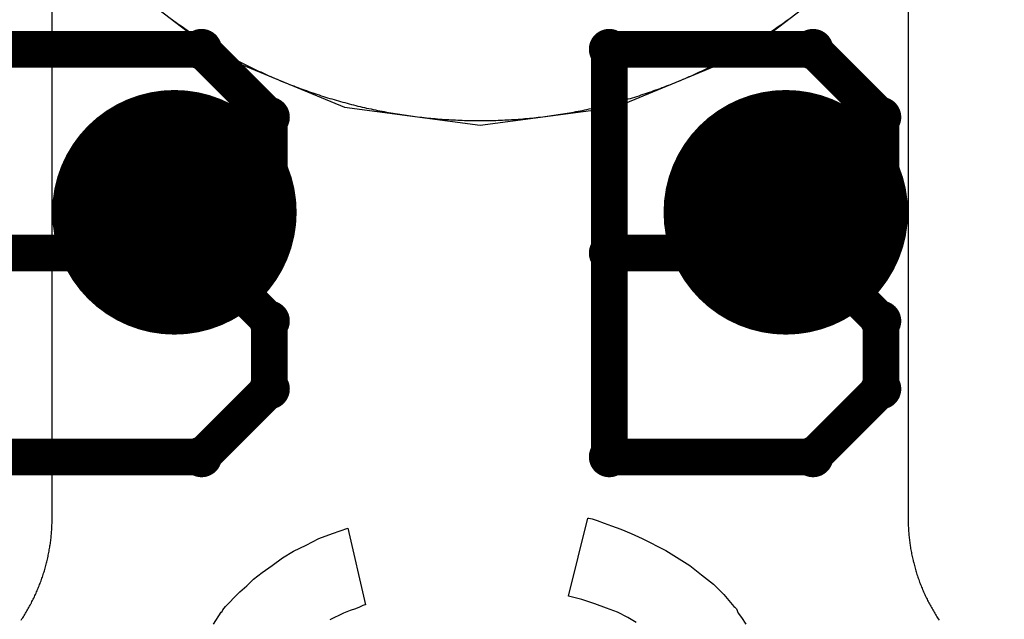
# Model space of a CAD drawing. Extents: x -1.5 to 9, y -3 to 5.
# Tile 88 of 256: x 0.3123 to 0.3929, y 2.0167 to 2.0657. Entities that reach past the tile are written whole.
import ezdxf

# ---------------------------------------------------------------- set-up
doc = ezdxf.new("R2010")
doc.units = 0
doc.layers.get('0').update_dxf_attribs({"linetype": 'CONTINUOUS'})
for name, color, linetype in [('qfn16-30-34-a_copper_signal_1', 1, 'CONTINUOUS'), ('qfn16-30-34-a_copper_signal_2', 1, 'CONTINUOUS'), ('qfn16-30-34-a_copper_signal_bot', 5, 'CONTINUOUS'), ('qfn16-30-34-a_copper_signal_top', 1, 'CONTINUOUS'), ('qfn16-30-34-a_drawing_1', 1, 'CONTINUOUS'), ('qfn16-30-34-a_drillmap_1', 1, 'CONTINUOUS'), ('qfn16-30-34-a_legend_top', 2, 'CONTINUOUS'), ('qfn16-30-34-a_pth_drill', 1, 'CONTINUOUS')]:
    doc.layers.add(name, color=color, linetype=linetype)

# ---------------------------------------------------------------- blocks, each defined once
blk = doc.blocks.new('D29')
at = {"const_width": 0.01}
blk.add_lwpolyline([(-0.005, 0, 1), (0.005, 0, 1)], format="xyb", close=True, dxfattribs=at)
blk = doc.blocks.new('D64')
at = {"const_width": 0.005}
blk.add_lwpolyline([(-0.0025, 0, 1), (0.0025, 0, 1)], format="xyb", close=True, dxfattribs=at)
blk = doc.blocks.new('D69')
at = {"const_width": 0.001667}
blk.add_lwpolyline([(-0.000833, 0, 1), (0.000833, 0, 1)], format="xyb", close=True, dxfattribs=at)
blk = doc.blocks.new('D44')
at = {"const_width": 0.0025}
blk.add_lwpolyline([(-0.00125, 0, 1), (0.00125, 0, 1)], format="xyb", close=True, dxfattribs=at)

msp = doc.modelspace()

# ---------------------------------------------------------------- linework, layer by layer
at = {"layer": 'qfn16-30-34-a_copper_signal_1', "color": 1}
msp.add_lwpolyline([(0.324812, 2.065768), (0.32496, 2.06566), (0.325108, 2.065552), (0.325257, 2.065445), (0.325406, 2.065339), (0.325556, 2.065233), (0.325707, 2.065128), (0.325857, 2.065023), (0.326008, 2.064919), (0.32616, 2.064816), (0.326312, 2.064713), (0.326464, 2.064612), (0.326617, 2.06451), (0.326771, 2.06441), (0.326925, 2.06431), (0.327079, 2.064211), (0.327233, 2.064112), (0.327389, 2.064014), (0.327544, 2.063917), (0.3277, 2.06382), (0.327856, 2.063724), (0.328013, 2.063629), (0.32817, 2.063535), (0.328328, 2.063441), (0.328486, 2.063348), (0.328644, 2.063255), (0.328803, 2.063163), (0.328962, 2.063072), (0.329122, 2.062982), (0.329282, 2.062892), (0.329442, 2.062803), (0.329603, 2.062715), (0.329764, 2.062627), (0.329925, 2.06254), (0.330087, 2.062454), (0.330249, 2.062368), (0.330412, 2.062283), (0.330575, 2.062199), (0.330738, 2.062115), (0.330902, 2.062033), (0.331066, 2.061951), (0.33123, 2.061869), (0.331395, 2.061789), (0.33156, 2.061709), (0.331725, 2.06163), (0.331891, 2.061551), (0.332057, 2.061473), (0.332224, 2.061396), (0.33239, 2.06132), (0.332557, 2.061244), (0.332725, 2.061169), (0.332893, 2.061095), (0.333061, 2.061022), (0.333229, 2.060949), (0.333398, 2.060877), (0.333567, 2.060806), (0.333736, 2.060735), (0.333906, 2.060665), (0.334075, 2.060596), (0.334246, 2.060528), (0.334416, 2.06046), (0.334587, 2.060393), (0.334758, 2.060327), (0.334929, 2.060262), (0.335101, 2.060197), (0.335273, 2.060133), (0.335445, 2.06007), (0.335617, 2.060008), (0.33579, 2.059946), (0.335963, 2.059885), (0.336136, 2.059825), (0.33631, 2.059765), (0.336484, 2.059706), (0.336658, 2.059649), (0.336832, 2.059591), (0.337006, 2.059535), (0.337181, 2.059479), (0.337356, 2.059424), (0.337531, 2.05937), (0.337707, 2.059317), (0.337882, 2.059264), (0.338058, 2.059212), (0.338235, 2.059161), (0.338411, 2.05911), (0.338587, 2.059061), (0.338764, 2.059012), (0.338941, 2.058964), (0.339118, 2.058917), (0.339296, 2.05887), (0.339473, 2.058824), (0.339651, 2.058779), (0.339829, 2.058735), (0.340007, 2.058691), (0.340186, 2.058649), (0.340364, 2.058607), (0.340543, 2.058566), (0.340722, 2.058525), (0.340901, 2.058485), (0.34108, 2.058447), (0.341259, 2.058408), (0.341439, 2.058371), (0.341619, 2.058334), (0.341799, 2.058299), (0.341979, 2.058264), (0.342159, 2.058229), (0.342339, 2.058196), (0.34252, 2.058163), (0.3427, 2.058131), (0.342881, 2.0581), (0.343062, 2.05807), (0.343243, 2.058041), (0.343424, 2.058012), (0.343605, 2.057984), (0.343787, 2.057956), (0.343968, 2.05793), (0.34415, 2.057905), (0.344331, 2.05788), (0.344513, 2.057856), (0.344695, 2.057832), (0.344877, 2.05781), (0.345059, 2.057788), (0.345241, 2.057767), (0.345424, 2.057747), (0.345606, 2.057728), (0.345789, 2.057709), (0.345971, 2.057691), (0.346154, 2.057674), (0.346337, 2.057658), (0.346519, 2.057643), (0.346702, 2.057628), (0.346885, 2.057614), (0.347068, 2.057601), (0.347251, 2.057589), (0.347434, 2.057577), (0.347617, 2.057567), (0.3478, 2.057557), (0.347983, 2.057548), (0.348166, 2.057539), (0.34835, 2.057532), (0.348533, 2.057525), (0.348716, 2.057519), (0.3489, 2.057514), (0.349083, 2.05751), (0.349266, 2.057506), (0.34945, 2.057503), (0.349633, 2.057501), (0.349817, 2.0575), (0.35, 2.0575), (0.350183, 2.0575), (0.350367, 2.057501), (0.35055, 2.057503), (0.350734, 2.057506), (0.350917, 2.05751), (0.3511, 2.057514), (0.351284, 2.057519), (0.351467, 2.057525), (0.35165, 2.057532), (0.351834, 2.057539), (0.352017, 2.057548), (0.3522, 2.057557), (0.352383, 2.057567), (0.352566, 2.057577), (0.352749, 2.057589), (0.352932, 2.057601), (0.353115, 2.057614), (0.353298, 2.057628), (0.353481, 2.057643), (0.353663, 2.057658), (0.353846, 2.057674), (0.354029, 2.057691), (0.354211, 2.057709), (0.354394, 2.057728), (0.354576, 2.057747), (0.354759, 2.057767), (0.354941, 2.057788), (0.355123, 2.05781), (0.355305, 2.057832), (0.355487, 2.057856), (0.355669, 2.05788), (0.35585, 2.057905), (0.356032, 2.05793), (0.356213, 2.057956), (0.356395, 2.057984), (0.356576, 2.058012), (0.356757, 2.058041), (0.356938, 2.05807), (0.357119, 2.0581), (0.3573, 2.058131), (0.35748, 2.058163), (0.357661, 2.058196), (0.357841, 2.058229), (0.358021, 2.058264), (0.358201, 2.058299), (0.358381, 2.058334), (0.358561, 2.058371), (0.358741, 2.058408), (0.35892, 2.058447), (0.359099, 2.058485), (0.359278, 2.058525), (0.359457, 2.058566), (0.359636, 2.058607), (0.359814, 2.058649), (0.359993, 2.058691), (0.360171, 2.058735), (0.360349, 2.058779), (0.360527, 2.058824), (0.360704, 2.05887), (0.360882, 2.058917), (0.361059, 2.058964), (0.361236, 2.059012), (0.361413, 2.059061), (0.361589, 2.05911), (0.361765, 2.059161), (0.361942, 2.059212), (0.362118, 2.059264), (0.362293, 2.059317), (0.362469, 2.05937), (0.362644, 2.059424), (0.362819, 2.059479), (0.362994, 2.059535), (0.363168, 2.059591), (0.363342, 2.059649), (0.363516, 2.059706), (0.36369, 2.059765), (0.363864, 2.059825), (0.364037, 2.059885), (0.36421, 2.059946), (0.364383, 2.060008), (0.364555, 2.06007), (0.364727, 2.060133), (0.364899, 2.060197), (0.365071, 2.060262), (0.365242, 2.060327), (0.365413, 2.060393), (0.365584, 2.06046), (0.365754, 2.060528), (0.365925, 2.060596), (0.366094, 2.060665), (0.366264, 2.060735), (0.366433, 2.060806), (0.366602, 2.060877), (0.366771, 2.060949), (0.366939, 2.061022), (0.367107, 2.061095), (0.367275, 2.061169), (0.367443, 2.061244), (0.36761, 2.06132), (0.367776, 2.061396), (0.367943, 2.061473), (0.368109, 2.061551), (0.368275, 2.06163), (0.36844, 2.061709), (0.368605, 2.061789), (0.36877, 2.061869), (0.368934, 2.061951), (0.369098, 2.062033), (0.369262, 2.062115), (0.369425, 2.062199), (0.369588, 2.062283), (0.369751, 2.062368), (0.369913, 2.062454), (0.370075, 2.06254), (0.370236, 2.062627), (0.370397, 2.062715), (0.370558, 2.062803), (0.370718, 2.062892), (0.370878, 2.062982), (0.371038, 2.063072), (0.371197, 2.063163), (0.371356, 2.063255), (0.371514, 2.063348), (0.371672, 2.063441), (0.37183, 2.063535), (0.371987, 2.063629), (0.372144, 2.063724), (0.3723, 2.06382), (0.372456, 2.063917), (0.372611, 2.064014), (0.372767, 2.064112), (0.372921, 2.064211), (0.373075, 2.06431), (0.373229, 2.06441), (0.373383, 2.06451), (0.373536, 2.064612), (0.373688, 2.064713), (0.37384, 2.064816), (0.373992, 2.064919), (0.374143, 2.065023), (0.374293, 2.065128), (0.374444, 2.065233), (0.374594, 2.065339), (0.374743, 2.065445), (0.374892, 2.065552), (0.37504, 2.06566), (0.375188, 2.065768)], dxfattribs=at)
at = {"layer": 'qfn16-30-34-a_copper_signal_2', "color": 1}
for points in [[(0.312472, 2.016666), (0.312532, 2.016757), (0.312592, 2.016849), (0.312651, 2.01694), (0.312709, 2.017033), (0.312767, 2.017125), (0.312824, 2.017218), (0.31288, 2.017312), (0.312936, 2.017406), (0.31299, 2.0175), (0.313045, 2.017595), (0.313098, 2.01769), (0.313151, 2.017785), (0.313203, 2.017881), (0.313255, 2.017977), (0.313275, 2.018015), (0.313305, 2.018074), (0.313355, 2.018171), (0.313405, 2.018268), (0.313453, 2.018366), (0.313501, 2.018464), (0.313548, 2.018562), (0.313595, 2.018661), (0.31364, 2.01876), (0.313685, 2.018859), (0.31373, 2.018959), (0.313773, 2.019059), (0.313816, 2.019159), (0.313858, 2.01926), (0.3139, 2.019361), (0.31394, 2.019462), (0.31398, 2.019563), (0.314019, 2.019665), (0.314058, 2.019767), (0.314096, 2.01987), (0.314132, 2.019972), (0.314169, 2.020075), (0.314204, 2.020178), (0.314239, 2.020282), (0.314273, 2.020385), (0.314306, 2.020489), (0.314338, 2.020593), (0.31437, 2.020698), (0.314401, 2.020803), (0.314431, 2.020907), (0.31446, 2.021012), (0.314489, 2.021118), (0.314517, 2.021223), (0.314544, 2.021329), (0.31457, 2.021435), (0.314596, 2.021541), (0.31462, 2.021647), (0.314645, 2.021753), (0.314657, 2.021812), (0.314668, 2.02186), (0.31469, 2.021967), (0.314712, 2.022074), (0.314733, 2.022181), (0.314753, 2.022288), (0.314772, 2.022395), (0.314791, 2.022503), (0.314808, 2.02261), (0.314825, 2.022718), (0.314842, 2.022826), (0.314857, 2.022934), (0.314872, 2.023042), (0.314886, 2.02315), (0.314899, 2.023259), (0.314911, 2.023367), (0.314922, 2.023475), (0.314933, 2.023584), (0.314943, 2.023693), (0.314952, 2.023801), (0.314961, 2.02391), (0.314968, 2.024019), (0.314975, 2.024128), (0.314978, 2.024181), (0.314981, 2.024237), (0.314986, 2.024346), (0.31499, 2.024455), (0.314994, 2.024564), (0.314997, 2.024673), (0.314998, 2.024782), (0.315, 2.024891), (0.315, 2.025), (0.315, 2.025022), (0.315, 2.06789)], [(0.385, 2.06789), (0.385, 2.025), (0.385, 2.024891), (0.385002, 2.024782), (0.385003, 2.024673), (0.385006, 2.024564), (0.38501, 2.024455), (0.385014, 2.024346), (0.385019, 2.024237), (0.385025, 2.024128), (0.385032, 2.024025), (0.385039, 2.02391), (0.385048, 2.023801), (0.385057, 2.023693), (0.385067, 2.023584), (0.385078, 2.023475), (0.385089, 2.023367), (0.385101, 2.023259), (0.385114, 2.02315), (0.385128, 2.023042), (0.385143, 2.022934), (0.385158, 2.022826), (0.385175, 2.022718), (0.385192, 2.02261), (0.385209, 2.022503), (0.385228, 2.022395), (0.385247, 2.022288), (0.385267, 2.022181), (0.385288, 2.022074), (0.38531, 2.021967), (0.385332, 2.02186), (0.385356, 2.021753), (0.38538, 2.021647), (0.385404, 2.021541), (0.385418, 2.021482), (0.38543, 2.021435), (0.385456, 2.021329), (0.385483, 2.021223), (0.385511, 2.021118), (0.38554, 2.021012), (0.385569, 2.020907), (0.385599, 2.020803), (0.38563, 2.020698), (0.385662, 2.020593), (0.385694, 2.020489), (0.385727, 2.020385), (0.385761, 2.020282), (0.385796, 2.020178), (0.385831, 2.020075), (0.385868, 2.019972), (0.385904, 2.01987), (0.385942, 2.019767), (0.385981, 2.019665), (0.38602, 2.019563), (0.38606, 2.019462), (0.3861, 2.019361), (0.386142, 2.01926), (0.386184, 2.019159), (0.386227, 2.019059), (0.38627, 2.018959), (0.386315, 2.018859), (0.38636, 2.01876), (0.386405, 2.018661), (0.386452, 2.018562), (0.386499, 2.018464), (0.386547, 2.018366), (0.386595, 2.018268), (0.386645, 2.018171), (0.386695, 2.018074), (0.386745, 2.017977), (0.386797, 2.017881), (0.386849, 2.017785), (0.386902, 2.01769), (0.386955, 2.017595), (0.38701, 2.0175), (0.387064, 2.017406), (0.38712, 2.017312), (0.387176, 2.017218), (0.387211, 2.017161), (0.387233, 2.017125), (0.387291, 2.017033), (0.387349, 2.01694), (0.387408, 2.016849), (0.387468, 2.016757), (0.387528, 2.016666)], [(0.324812, 2.065768), (0.32496, 2.06566), (0.325108, 2.065552), (0.325257, 2.065445), (0.325406, 2.065339), (0.325556, 2.065233), (0.325707, 2.065128), (0.325857, 2.065023), (0.326008, 2.064919), (0.32616, 2.064816), (0.326312, 2.064713), (0.326464, 2.064612), (0.326617, 2.06451), (0.326771, 2.06441), (0.326925, 2.06431), (0.327079, 2.064211), (0.327233, 2.064112), (0.327389, 2.064014), (0.327544, 2.063917), (0.3277, 2.06382), (0.327856, 2.063724), (0.328013, 2.063629), (0.32817, 2.063535), (0.328328, 2.063441), (0.328486, 2.063348), (0.328644, 2.063255), (0.328803, 2.063163), (0.328962, 2.063072), (0.329122, 2.062982), (0.329282, 2.062892), (0.329442, 2.062803), (0.329603, 2.062715), (0.329764, 2.062627), (0.329925, 2.06254), (0.330087, 2.062454), (0.330249, 2.062368), (0.330412, 2.062283), (0.330575, 2.062199), (0.330738, 2.062115), (0.330902, 2.062033), (0.331066, 2.061951), (0.33123, 2.061869), (0.331395, 2.061789), (0.33156, 2.061709), (0.331725, 2.06163), (0.331891, 2.061551), (0.332057, 2.061473), (0.332224, 2.061396), (0.33239, 2.06132), (0.332557, 2.061244), (0.332725, 2.061169), (0.332893, 2.061095), (0.333061, 2.061022), (0.333229, 2.060949), (0.333398, 2.060877), (0.333567, 2.060806), (0.333736, 2.060735), (0.333906, 2.060665), (0.334075, 2.060596), (0.334246, 2.060528), (0.334416, 2.06046), (0.334587, 2.060393), (0.334758, 2.060327), (0.334929, 2.060262), (0.335101, 2.060197), (0.335273, 2.060133), (0.335445, 2.06007), (0.335617, 2.060008), (0.33579, 2.059946), (0.335963, 2.059885), (0.336136, 2.059825), (0.33631, 2.059765), (0.336484, 2.059706), (0.336658, 2.059649), (0.336832, 2.059591), (0.337006, 2.059535), (0.337181, 2.059479), (0.337356, 2.059424), (0.337531, 2.05937), (0.337707, 2.059317), (0.337882, 2.059264), (0.338058, 2.059212), (0.338235, 2.059161), (0.338411, 2.05911), (0.338587, 2.059061), (0.338764, 2.059012), (0.338941, 2.058964), (0.339118, 2.058917), (0.339296, 2.05887), (0.339473, 2.058824), (0.339651, 2.058779), (0.339829, 2.058735), (0.340007, 2.058691), (0.340186, 2.058649), (0.340364, 2.058607), (0.340543, 2.058566), (0.340722, 2.058525), (0.340901, 2.058485), (0.34108, 2.058447), (0.341259, 2.058408), (0.341439, 2.058371), (0.341619, 2.058334), (0.341799, 2.058299), (0.341979, 2.058264), (0.342159, 2.058229), (0.342339, 2.058196), (0.34252, 2.058163), (0.3427, 2.058131), (0.342881, 2.0581), (0.343062, 2.05807), (0.343243, 2.058041), (0.343424, 2.058012), (0.343605, 2.057984), (0.343787, 2.057956), (0.343968, 2.05793), (0.34415, 2.057905), (0.344331, 2.05788), (0.344513, 2.057856), (0.344695, 2.057832), (0.344877, 2.05781), (0.345059, 2.057788), (0.345241, 2.057767), (0.345424, 2.057747), (0.345606, 2.057728), (0.345789, 2.057709), (0.345971, 2.057691), (0.346154, 2.057674), (0.346337, 2.057658), (0.346519, 2.057643), (0.346702, 2.057628), (0.346885, 2.057614), (0.347068, 2.057601), (0.347251, 2.057589), (0.347434, 2.057577), (0.347617, 2.057567), (0.3478, 2.057557), (0.347983, 2.057548), (0.348166, 2.057539), (0.34835, 2.057532), (0.348533, 2.057525), (0.348716, 2.057519), (0.3489, 2.057514), (0.349083, 2.05751), (0.349266, 2.057506), (0.34945, 2.057503), (0.349633, 2.057501), (0.349817, 2.0575), (0.35, 2.0575), (0.350183, 2.0575), (0.350367, 2.057501), (0.35055, 2.057503), (0.350734, 2.057506), (0.350917, 2.05751), (0.3511, 2.057514), (0.351284, 2.057519), (0.351467, 2.057525), (0.35165, 2.057532), (0.351834, 2.057539), (0.352017, 2.057548), (0.3522, 2.057557), (0.352383, 2.057567), (0.352566, 2.057577), (0.352749, 2.057589), (0.352932, 2.057601), (0.353115, 2.057614), (0.353298, 2.057628), (0.353481, 2.057643), (0.353663, 2.057658), (0.353846, 2.057674), (0.354029, 2.057691), (0.354211, 2.057709), (0.354394, 2.057728), (0.354576, 2.057747), (0.354759, 2.057767), (0.354941, 2.057788), (0.355123, 2.05781), (0.355305, 2.057832), (0.355487, 2.057856), (0.355669, 2.05788), (0.35585, 2.057905), (0.356032, 2.05793), (0.356213, 2.057956), (0.356395, 2.057984), (0.356576, 2.058012), (0.356757, 2.058041), (0.356938, 2.05807), (0.357119, 2.0581), (0.3573, 2.058131), (0.35748, 2.058163), (0.357661, 2.058196), (0.357841, 2.058229), (0.358021, 2.058264), (0.358201, 2.058299), (0.358381, 2.058334), (0.358561, 2.058371), (0.358741, 2.058408), (0.35892, 2.058447), (0.359099, 2.058485), (0.359278, 2.058525), (0.359457, 2.058566), (0.359636, 2.058607), (0.359814, 2.058649), (0.359993, 2.058691), (0.360171, 2.058735), (0.360349, 2.058779), (0.360527, 2.058824), (0.360704, 2.05887), (0.360882, 2.058917), (0.361059, 2.058964), (0.361236, 2.059012), (0.361413, 2.059061), (0.361589, 2.05911), (0.361765, 2.059161), (0.361942, 2.059212), (0.362118, 2.059264), (0.362293, 2.059317), (0.362469, 2.05937), (0.362644, 2.059424), (0.362819, 2.059479), (0.362994, 2.059535), (0.363168, 2.059591), (0.363342, 2.059649), (0.363516, 2.059706), (0.36369, 2.059765), (0.363864, 2.059825), (0.364037, 2.059885), (0.36421, 2.059946), (0.364383, 2.060008), (0.364555, 2.06007), (0.364727, 2.060133), (0.364899, 2.060197), (0.365071, 2.060262), (0.365242, 2.060327), (0.365413, 2.060393), (0.365584, 2.06046), (0.365754, 2.060528), (0.365925, 2.060596), (0.366094, 2.060665), (0.366264, 2.060735), (0.366433, 2.060806), (0.366602, 2.060877), (0.366771, 2.060949), (0.366939, 2.061022), (0.367107, 2.061095), (0.367275, 2.061169), (0.367443, 2.061244), (0.36761, 2.06132), (0.367776, 2.061396), (0.367943, 2.061473), (0.368109, 2.061551), (0.368275, 2.06163), (0.36844, 2.061709), (0.368605, 2.061789), (0.36877, 2.061869), (0.368934, 2.061951), (0.369098, 2.062033), (0.369262, 2.062115), (0.369425, 2.062199), (0.369588, 2.062283), (0.369751, 2.062368), (0.369913, 2.062454), (0.370075, 2.06254), (0.370236, 2.062627), (0.370397, 2.062715), (0.370558, 2.062803), (0.370718, 2.062892), (0.370878, 2.062982), (0.371038, 2.063072), (0.371197, 2.063163), (0.371356, 2.063255), (0.371514, 2.063348), (0.371672, 2.063441), (0.37183, 2.063535), (0.371987, 2.063629), (0.372144, 2.063724), (0.3723, 2.06382), (0.372456, 2.063917), (0.372611, 2.064014), (0.372767, 2.064112), (0.372921, 2.064211), (0.373075, 2.06431), (0.373229, 2.06441), (0.373383, 2.06451), (0.373536, 2.064612), (0.373688, 2.064713), (0.37384, 2.064816), (0.373992, 2.064919), (0.374143, 2.065023), (0.374293, 2.065128), (0.374444, 2.065233), (0.374594, 2.065339), (0.374743, 2.065445), (0.374892, 2.065552), (0.37504, 2.06566), (0.375188, 2.065768)]]:
    msp.add_lwpolyline(points, dxfattribs=at)
at = {"layer": 'qfn16-30-34-a_copper_signal_bot', "color": 5}
msp.add_lwpolyline([(0.338905, 2.141406), (0.328567, 2.137124), (0.319689, 2.130311), (0.312876, 2.121433), (0.308594, 2.111095), (0.307133, 2.1), (0.308594, 2.088905), (0.312876, 2.078567), (0.319689, 2.069689), (0.328567, 2.062876), (0.338905, 2.058594), (0.35, 2.057133), (0.361095, 2.058594), (0.371433, 2.062876), (0.380311, 2.069689), (0.387124, 2.078567), (0.391406, 2.088905), (0.392867, 2.1), (0.391406, 2.111095), (0.387124, 2.121433), (0.380311, 2.130311), (0.371433, 2.137124), (0.361095, 2.141406)], dxfattribs=at)
at = {"layer": 'qfn16-30-34-a_copper_signal_top', "color": 1}
msp.add_lwpolyline([(0.324812, 2.065768), (0.32496, 2.06566), (0.325108, 2.065552), (0.325257, 2.065445), (0.325406, 2.065339), (0.325556, 2.065233), (0.325707, 2.065128), (0.325857, 2.065023), (0.326008, 2.064919), (0.32616, 2.064816), (0.326312, 2.064713), (0.326464, 2.064612), (0.326617, 2.06451), (0.326771, 2.06441), (0.326925, 2.06431), (0.327079, 2.064211), (0.327233, 2.064112), (0.327389, 2.064014), (0.327544, 2.063917), (0.3277, 2.06382), (0.327856, 2.063724), (0.328013, 2.063629), (0.32817, 2.063535), (0.328328, 2.063441), (0.328486, 2.063348), (0.328644, 2.063255), (0.328803, 2.063163), (0.328962, 2.063072), (0.329122, 2.062982), (0.329282, 2.062892), (0.329442, 2.062803), (0.329603, 2.062715), (0.329764, 2.062627), (0.329925, 2.06254), (0.330087, 2.062454), (0.330249, 2.062368), (0.330412, 2.062283), (0.330575, 2.062199), (0.330738, 2.062115), (0.330902, 2.062033), (0.331066, 2.061951), (0.33123, 2.061869), (0.331395, 2.061789), (0.33156, 2.061709), (0.331725, 2.06163), (0.331891, 2.061551), (0.332057, 2.061473), (0.332224, 2.061396), (0.33239, 2.06132), (0.332557, 2.061244), (0.332725, 2.061169), (0.332893, 2.061095), (0.333061, 2.061022), (0.333229, 2.060949), (0.333398, 2.060877), (0.333567, 2.060806), (0.333736, 2.060735), (0.333906, 2.060665), (0.334075, 2.060596), (0.334246, 2.060528), (0.334416, 2.06046), (0.334587, 2.060393), (0.334758, 2.060327), (0.334929, 2.060262), (0.335101, 2.060197), (0.335273, 2.060133), (0.335445, 2.06007), (0.335617, 2.060008), (0.33579, 2.059946), (0.335963, 2.059885), (0.336136, 2.059825), (0.33631, 2.059765), (0.336484, 2.059706), (0.336658, 2.059649), (0.336832, 2.059591), (0.337006, 2.059535), (0.337181, 2.059479), (0.337356, 2.059424), (0.337531, 2.05937), (0.337707, 2.059317), (0.337882, 2.059264), (0.338058, 2.059212), (0.338235, 2.059161), (0.338411, 2.05911), (0.338587, 2.059061), (0.338764, 2.059012), (0.338941, 2.058964), (0.339118, 2.058917), (0.339296, 2.05887), (0.339473, 2.058824), (0.339651, 2.058779), (0.339829, 2.058735), (0.340007, 2.058691), (0.340186, 2.058649), (0.340364, 2.058607), (0.340543, 2.058566), (0.340722, 2.058525), (0.340901, 2.058485), (0.34108, 2.058447), (0.341259, 2.058408), (0.341439, 2.058371), (0.341619, 2.058334), (0.341799, 2.058299), (0.341979, 2.058264), (0.342159, 2.058229), (0.342339, 2.058196), (0.34252, 2.058163), (0.3427, 2.058131), (0.342881, 2.0581), (0.343062, 2.05807), (0.343243, 2.058041), (0.343424, 2.058012), (0.343605, 2.057984), (0.343787, 2.057956), (0.343968, 2.05793), (0.34415, 2.057905), (0.344331, 2.05788), (0.344513, 2.057856), (0.344695, 2.057832), (0.344877, 2.05781), (0.345059, 2.057788), (0.345241, 2.057767), (0.345424, 2.057747), (0.345606, 2.057728), (0.345789, 2.057709), (0.345971, 2.057691), (0.346154, 2.057674), (0.346337, 2.057658), (0.346519, 2.057643), (0.346702, 2.057628), (0.346885, 2.057614), (0.347068, 2.057601), (0.347251, 2.057589), (0.347434, 2.057577), (0.347617, 2.057567), (0.3478, 2.057557), (0.347983, 2.057548), (0.348166, 2.057539), (0.34835, 2.057532), (0.348533, 2.057525), (0.348716, 2.057519), (0.3489, 2.057514), (0.349083, 2.05751), (0.349266, 2.057506), (0.34945, 2.057503), (0.349633, 2.057501), (0.349817, 2.0575), (0.35, 2.0575), (0.350183, 2.0575), (0.350367, 2.057501), (0.35055, 2.057503), (0.350734, 2.057506), (0.350917, 2.05751), (0.3511, 2.057514), (0.351284, 2.057519), (0.351467, 2.057525), (0.35165, 2.057532), (0.351834, 2.057539), (0.352017, 2.057548), (0.3522, 2.057557), (0.352383, 2.057567), (0.352566, 2.057577), (0.352749, 2.057589), (0.352932, 2.057601), (0.353115, 2.057614), (0.353298, 2.057628), (0.353481, 2.057643), (0.353663, 2.057658), (0.353846, 2.057674), (0.354029, 2.057691), (0.354211, 2.057709), (0.354394, 2.057728), (0.354576, 2.057747), (0.354759, 2.057767), (0.354941, 2.057788), (0.355123, 2.05781), (0.355305, 2.057832), (0.355487, 2.057856), (0.355669, 2.05788), (0.35585, 2.057905), (0.356032, 2.05793), (0.356213, 2.057956), (0.356395, 2.057984), (0.356576, 2.058012), (0.356757, 2.058041), (0.356938, 2.05807), (0.357119, 2.0581), (0.3573, 2.058131), (0.35748, 2.058163), (0.357661, 2.058196), (0.357841, 2.058229), (0.358021, 2.058264), (0.358201, 2.058299), (0.358381, 2.058334), (0.358561, 2.058371), (0.358741, 2.058408), (0.35892, 2.058447), (0.359099, 2.058485), (0.359278, 2.058525), (0.359457, 2.058566), (0.359636, 2.058607), (0.359814, 2.058649), (0.359993, 2.058691), (0.360171, 2.058735), (0.360349, 2.058779), (0.360527, 2.058824), (0.360704, 2.05887), (0.360882, 2.058917), (0.361059, 2.058964), (0.361236, 2.059012), (0.361413, 2.059061), (0.361589, 2.05911), (0.361765, 2.059161), (0.361942, 2.059212), (0.362118, 2.059264), (0.362293, 2.059317), (0.362469, 2.05937), (0.362644, 2.059424), (0.362819, 2.059479), (0.362994, 2.059535), (0.363168, 2.059591), (0.363342, 2.059649), (0.363516, 2.059706), (0.36369, 2.059765), (0.363864, 2.059825), (0.364037, 2.059885), (0.36421, 2.059946), (0.364383, 2.060008), (0.364555, 2.06007), (0.364727, 2.060133), (0.364899, 2.060197), (0.365071, 2.060262), (0.365242, 2.060327), (0.365413, 2.060393), (0.365584, 2.06046), (0.365754, 2.060528), (0.365925, 2.060596), (0.366094, 2.060665), (0.366264, 2.060735), (0.366433, 2.060806), (0.366602, 2.060877), (0.366771, 2.060949), (0.366939, 2.061022), (0.367107, 2.061095), (0.367275, 2.061169), (0.367443, 2.061244), (0.36761, 2.06132), (0.367776, 2.061396), (0.367943, 2.061473), (0.368109, 2.061551), (0.368275, 2.06163), (0.36844, 2.061709), (0.368605, 2.061789), (0.36877, 2.061869), (0.368934, 2.061951), (0.369098, 2.062033), (0.369262, 2.062115), (0.369425, 2.062199), (0.369588, 2.062283), (0.369751, 2.062368), (0.369913, 2.062454), (0.370075, 2.06254), (0.370236, 2.062627), (0.370397, 2.062715), (0.370558, 2.062803), (0.370718, 2.062892), (0.370878, 2.062982), (0.371038, 2.063072), (0.371197, 2.063163), (0.371356, 2.063255), (0.371514, 2.063348), (0.371672, 2.063441), (0.37183, 2.063535), (0.371987, 2.063629), (0.372144, 2.063724), (0.3723, 2.06382), (0.372456, 2.063917), (0.372611, 2.064014), (0.372767, 2.064112), (0.372921, 2.064211), (0.373075, 2.06431), (0.373229, 2.06441), (0.373383, 2.06451), (0.373536, 2.064612), (0.373688, 2.064713), (0.37384, 2.064816), (0.373992, 2.064919), (0.374143, 2.065023), (0.374293, 2.065128), (0.374444, 2.065233), (0.374594, 2.065339), (0.374743, 2.065445), (0.374892, 2.065552), (0.37504, 2.06566), (0.375188, 2.065768)], dxfattribs=at)
at = {"layer": 'qfn16-30-34-a_drawing_1', "color": 1, "const_width": 0.003}
for points in [[(0.327221, 2.063328), (0.310559, 2.063328)], [(0.332774, 2.057774), (0.327221, 2.063328)], [(0.360559, 2.063328), (0.360559, 2.030006)], [(0.377221, 2.063328), (0.360559, 2.063328)], [(0.382774, 2.057774), (0.377221, 2.063328)], [(0.332774, 2.052221), (0.332774, 2.057774)], [(0.382774, 2.052221), (0.382774, 2.057774)], [(0.327221, 2.046667), (0.332774, 2.052221)], [(0.377221, 2.046667), (0.382774, 2.052221)], [(0.327221, 2.046667), (0.310559, 2.046667)], [(0.310559, 2.046667), (0.327221, 2.046667)], [(0.332774, 2.041113), (0.327221, 2.046667)], [(0.377221, 2.046667), (0.360559, 2.046667)], [(0.360559, 2.046667), (0.377221, 2.046667)], [(0.382774, 2.041113), (0.377221, 2.046667)], [(0.332774, 2.035559), (0.332774, 2.041113)], [(0.382774, 2.035559), (0.382774, 2.041113)], [(0.327221, 2.030006), (0.332774, 2.035559)], [(0.377221, 2.030006), (0.382774, 2.035559)], [(0.310559, 2.030006), (0.327221, 2.030006)], [(0.360559, 2.030006), (0.377221, 2.030006)]]:
    msp.add_lwpolyline(points, dxfattribs=at)
at = {"layer": 'qfn16-30-34-a_drillmap_1', "color": 1, "const_width": 0.005}
for points in [[(0.325, 2.045), (0.325, 2.055)], [(0.375, 2.045), (0.375, 2.055)], [(0.32, 2.05), (0.33, 2.05)], [(0.37, 2.05), (0.38, 2.05)]]:
    msp.add_lwpolyline(points, dxfattribs=at)
at = {"layer": 'qfn16-30-34-a_legend_top', "color": 2}
for points in [[(0.36277, 2.016464), (0.362076, 2.01688), (0.361243, 2.017297), (0.360341, 2.017644), (0.359369, 2.017991), (0.358328, 2.018338), (0.357218, 2.018615), (0.358814, 2.025), (0.358883, 2.025), (0.359161, 2.024931)], [(0.359161, 2.024931), (0.359577, 2.024792), (0.360132, 2.024584), (0.360757, 2.024375), (0.36152, 2.024098), (0.362353, 2.023751), (0.363255, 2.023334), (0.365199, 2.022363), (0.367142, 2.021114), (0.368113, 2.02035), (0.369085, 2.019587), (0.369918, 2.018754), (0.370751, 2.017782), (0.37082, 2.017713), (0.370959, 2.017574), (0.371098, 2.017227), (0.371375, 2.01688), (0.371722, 2.016325)], [(0.328208, 2.016325), (0.328833, 2.017297), (0.328902, 2.017366), (0.328972, 2.017505), (0.32918, 2.017782), (0.329527, 2.018129), (0.329874, 2.018476), (0.33036, 2.018962), (0.330915, 2.019448), (0.33147, 2.020003), (0.332164, 2.020558), (0.332997, 2.021114), (0.33383, 2.021738), (0.334732, 2.022293), (0.335773, 2.022779), (0.336814, 2.023334), (0.337924, 2.023751), (0.339174, 2.024167), (0.340631, 2.017921), (0.340562, 2.017921), (0.340423, 2.017852), (0.340145, 2.017713), (0.339798, 2.017574), (0.339382, 2.017435), (0.338827, 2.017227), (0.337716, 2.016672)]]:
    msp.add_lwpolyline(points, dxfattribs=at)

# ---------------------------------------------------------------- block references
at = {"layer": 'qfn16-30-34-a_copper_signal_1'}
for p in [(0.325, 2.05), (0.375, 2.05)]:
    msp.add_blockref('D29', p, dxfattribs=at)
at = {"layer": 'qfn16-30-34-a_copper_signal_2'}
for p in [(0.325, 2.05), (0.375, 2.05)]:
    msp.add_blockref('D29', p, dxfattribs=at)
at = {"layer": 'qfn16-30-34-a_copper_signal_bot'}
for p in [(0.325, 2.05), (0.375, 2.05)]:
    msp.add_blockref('D29', p, dxfattribs=at)
at = {"layer": 'qfn16-30-34-a_copper_signal_top'}
for p in [(0.325, 2.05), (0.375, 2.05)]:
    msp.add_blockref('D29', p, dxfattribs=at)
at = {"layer": 'qfn16-30-34-a_drawing_1'}
for p in [(0.327221, 2.063328), (0.360559, 2.063328), (0.360559, 2.063328), (0.377221, 2.063328), (0.332774, 2.057774), (0.382774, 2.057774), (0.332774, 2.052221), (0.382774, 2.052221), (0.327221, 2.046667), (0.327221, 2.046667), (0.360559, 2.046667), (0.377221, 2.046667), (0.377221, 2.046667), (0.332774, 2.041113), (0.382774, 2.041113), (0.332774, 2.035559), (0.382774, 2.035559), (0.327221, 2.030006), (0.360559, 2.030006), (0.377221, 2.030006)]:
    msp.add_blockref('D69', p, dxfattribs=at)
at = {"layer": 'qfn16-30-34-a_drillmap_1'}
for p in [(0.325, 2.055), (0.375, 2.055), (0.32, 2.05), (0.33, 2.05), (0.37, 2.05), (0.38, 2.05), (0.325, 2.045), (0.375, 2.045)]:
    msp.add_blockref('D44', p, dxfattribs=at)
at = {"layer": 'qfn16-30-34-a_pth_drill'}
for p in [(0.325, 2.05), (0.375, 2.05)]:
    msp.add_blockref('D64', p, dxfattribs=at)

doc.saveas('drawing.dxf')
